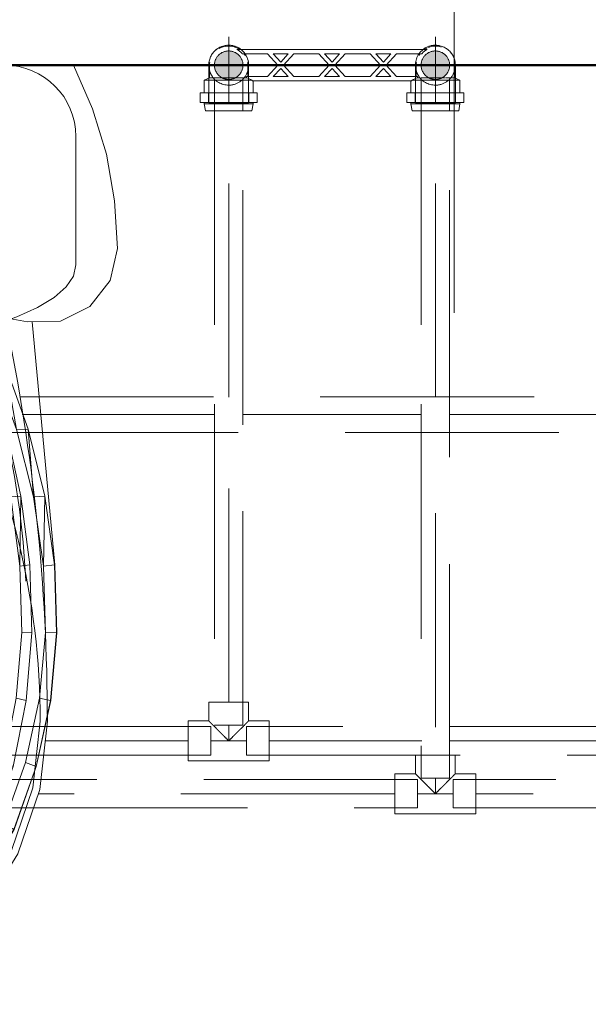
# Model space of a CAD drawing. Header units: millimetres. Extents: x -121 to 87583, y 4737 to 43333.
# Tile 34 of 86: x 43047 to 43446, y 41917 to 42608. Entities that reach past the tile are written whole.
import ezdxf

# ---------------------------------------------------------------- set-up
doc = ezdxf.new("R2010")
doc.units = ezdxf.units.MM
for name, pattern in [('ADSK_Осевая', [700, 500, -100, 0, -100]), ('ADSK_Скрыто', [300, 150, -150]), ('ADSK_Штриховая_ш3 п1_5', [225, 150, -75])]:
    doc.linetypes.add(name, pattern=pattern)
for name, color, linetype, lineweight in [('A-DETL-____-HDLN', 90, 'ADSK_Скрыто', 9), ('A-DETL-____-MBND', 5, 'ADSK_Штриховая_ш3 п1_5', 20), ('A-WALL-____-MCUT', 113, 'Continuous', 50), ('A-WALL-____-OTLN', 113, 'Continuous', 20), ('M-EQPM-____-OTLN', 50, 'Continuous', 20), ('P-PIPE-____-CNTR', 3, 'ADSK_Осевая', 20), ('P-PIPE-____-IDEN', 2, 'Continuous', 20), ('P-PIPE-____-OTLN', 3, 'Continuous', 20), ('P-SANR-FIXT-OTLN', 6, 'Continuous', 20)]:
    doc.layers.add(name, color=color, linetype=linetype, lineweight=lineweight)

# ---------------------------------------------------------------- blocks, each defined once
blk = doc.blocks.new('Прямая форма - 83 new-608743-В_Этаж 01_Водопровод')
at = {"layer": 'A-WALL-____-MCUT', "color": 253}
blk.add_line((0, -200), (3000, -200), dxfattribs=at)
blk = doc.blocks.new('Прямая форма - SW - 005-608744-В_Этаж 01_Водопровод')
blk.add_blockref('Прямая форма - 83 new-608743-В_Этаж 01_Водопровод', (0, 0))
blk = doc.blocks.new('Прямая форма - 83 new-608940-В_Этаж 01_Водопровод')
at = {"layer": 'M-EQPM-____-OTLN', "color": 9}
for p, q in [((-186.77, 0), (-200.07, -30.54)), ((200.07, -30.54), (186.77, 0)), ((-200.07, -30.54), (-209.71, -62.43)), ((209.71, -62.43), (200.07, -30.54)), ((-8.33, -62.51), (-5.74, -61.12)), ((-5.74, -61.12), (-2.93, -60.27)), ((-2.93, -60.27), (0, -59.98)), ((0, -59.98), (2.93, -60.27)), ((2.93, -60.27), (5.74, -61.12)), ((5.74, -61.12), (8.33, -62.51)), ((-209.71, -62.43), (-215.55, -95.22)), ((-13.86, -69.24), (-12.47, -66.65)), ((-12.47, -66.65), (-10.61, -64.38)), ((-10.61, -64.38), (-8.33, -62.51)), ((8.33, -62.51), (10.61, -64.38)), ((10.61, -64.38), (12.47, -66.65)), ((12.47, -66.65), (13.86, -69.24)), ((215.54, -95.22), (209.71, -62.43)), ((-15, -74.98), (-14.71, -72.05)), ((-14.71, -77.9), (-15, -74.98)), ((-14.71, -72.05), (-13.86, -69.24)), ((13.86, -69.24), (14.71, -72.05)), ((14.71, -72.05), (15, -74.98)), ((15, -74.98), (14.71, -77.9)), ((-13.86, -80.72), (-14.71, -77.9)), ((-12.47, -83.31), (-13.86, -80.72)), ((13.86, -80.72), (12.47, -83.31)), ((14.71, -77.9), (13.86, -80.72)), ((-10.61, -85.58), (-12.47, -83.31)), ((-8.33, -87.45), (-10.61, -85.58)), ((-5.74, -88.83), (-8.33, -87.45)), ((-2.93, -89.69), (-5.74, -88.83)), ((0, -89.98), (-2.93, -89.69)), ((2.93, -89.69), (0, -89.98)), ((5.74, -88.83), (2.93, -89.69)), ((8.33, -87.45), (5.74, -88.83)), ((10.61, -85.58), (8.33, -87.45)), ((12.47, -83.31), (10.61, -85.58)), ((-215.55, -95.22), (-217.5, -128.48)), ((217.5, -128.48), (215.54, -95.22)), ((-217.5, -128.48), (-212.43, -150.98)), ((212.43, -150.98), (217.5, -128.48)), ((-212.43, -150.98), (-198.21, -169.15)), ((198.21, -169.15), (212.43, -150.98)), ((-38.87, -165.39), (-77.64, -168.31)), ((0, -164.42), (-38.87, -165.39)), ((0, -164.42), (38.87, -165.39)), ((38.87, -165.39), (77.64, -168.31)), ((-198.21, -169.15), (-177.57, -179.47)), ((-116.22, -173.17), (-77.64, -168.31)), ((77.64, -168.31), (116.21, -173.17)), ((177.57, -179.47), (198.21, -169.15)), ((-177.57, -179.47), (-154.5, -179.95)), ((-154.5, -179.95), (-116.22, -173.17)), ((-138.72, -210.15), (-110.19, -172.93)), ((-138.72, -210.15), (-108.94, -172.93)), ((-108.94, -172.93), (-130.06, -210.21)), ((-119.56, -210.15), (-99.17, -172.93)), ((-119.56, -210.15), (-98.05, -172.93)), ((-98.05, -172.93), (-117.06, -210.21)), ((-108.94, -172.93), (-110.19, -172.93)), ((-108.94, -172.93), (-99.17, -172.93)), ((-98.05, -172.93), (-99.17, -172.93)), ((98.05, -172.93), (-98.05, -172.93)), ((117.06, -210.21), (98.05, -172.93)), ((98.05, -172.93), (99.17, -172.93)), ((99.17, -172.93), (108.94, -172.93)), ((99.17, -172.93), (119.56, -210.15)), ((99.17, -172.93), (117.06, -210.21)), ((108.94, -172.93), (110.19, -172.93)), ((130.06, -210.21), (108.94, -172.93)), ((110.19, -172.93), (138.72, -210.15)), ((110.19, -172.93), (130.06, -210.21)), ((116.21, -173.17), (154.5, -179.95)), ((154.5, -179.95), (177.57, -179.47)), ((-157.76, -179.88), (-173.53, -350.38)), ((157.76, -179.88), (173.53, -350.38)), ((-154.87, -255.25), (-138.72, -210.15)), ((-154.87, -255.25), (-130.06, -210.21)), ((-130.06, -210.21), (-146.69, -255.52)), ((-139.38, -255.25), (-119.56, -210.15)), ((-139.38, -255.25), (-117.06, -210.21)), ((-130.06, -210.21), (-138.72, -210.15)), ((-117.06, -210.21), (-132.02, -255.52)), ((-117.06, -210.21), (-119.56, -210.15)), ((117.06, -210.21), (119.56, -210.15)), ((132.02, -255.52), (117.06, -210.21)), ((119.56, -210.15), (139.38, -255.25)), ((119.56, -210.15), (132.02, -255.52)), ((130.06, -210.21), (138.72, -210.15)), ((146.69, -255.52), (130.06, -210.21)), ((138.72, -210.15), (154.87, -255.25)), ((138.72, -210.15), (146.69, -255.52)), ((-166.47, -302.2), (-154.87, -255.25)), ((-146.69, -255.52), (-154.87, -255.25)), ((-149.82, -302.2), (-139.38, -255.25)), ((-132.02, -255.52), (-139.38, -255.25)), ((132.02, -255.52), (139.38, -255.25)), ((139.38, -255.25), (149.82, -302.2)), ((139.38, -255.25), (142.73, -302.78)), ((146.69, -255.52), (154.87, -255.25)), ((154.87, -255.25), (166.47, -302.2)), ((154.87, -255.25), (158.59, -302.78)), ((-166.47, -302.2), (-146.69, -255.52)), ((-146.69, -255.52), (-158.59, -302.78)), ((-149.82, -302.2), (-132.02, -255.52)), ((-132.02, -255.52), (-142.73, -302.78)), ((142.73, -302.78), (132.02, -255.52)), ((158.59, -302.78), (146.69, -255.52)), ((-173.35, -350.38), (-166.47, -302.2)), ((-173.35, -350.38), (-158.59, -302.78)), ((-158.59, -302.78), (-166.47, -302.2)), ((-158.59, -302.78), (-165.6, -351.35)), ((-156.01, -350.38), (-149.82, -302.2)), ((-156.01, -350.38), (-142.73, -302.78)), ((-142.73, -302.78), (-149.82, -302.2)), ((-142.73, -302.78), (-149.04, -351.35)), ((142.73, -302.78), (149.82, -302.2)), ((149.04, -351.35), (142.73, -302.78)), ((149.82, -302.2), (149.04, -351.35)), ((149.82, -302.2), (156.01, -350.38)), ((158.59, -302.78), (166.47, -302.2)), ((165.6, -351.35), (158.59, -302.78)), ((166.47, -302.2), (165.6, -351.35)), ((166.47, -302.2), (173.35, -350.38)), ((-173.53, -350.38), (-175.01, -398.05)), ((-174.82, -398.05), (-173.35, -350.38)), ((-165.6, -351.35), (-173.35, -350.38)), ((-165.6, -351.35), (-167.04, -397.73)), ((-157.34, -398.05), (-156.01, -350.38)), ((-149.04, -351.35), (-156.01, -350.38)), ((-149.04, -351.35), (-150.33, -397.73)), ((149.04, -351.35), (156.01, -350.38)), ((150.33, -397.73), (149.04, -351.35)), ((156.01, -350.38), (157.34, -398.05)), ((165.6, -351.35), (173.35, -350.38)), ((167.04, -397.73), (165.6, -351.35)), ((173.35, -350.38), (174.82, -398.05)), ((173.53, -350.38), (175.01, -398.05)), ((-175.01, -398.05), (-170.65, -445.48)), ((-167.04, -397.73), (-174.82, -398.05)), ((-170.47, -445.48), (-174.82, -398.05)), ((-162.8, -443.89), (-167.04, -397.73)), ((-150.33, -397.73), (-157.34, -398.05)), ((-153.43, -445.48), (-157.34, -398.05)), ((-150.33, -397.73), (-146.52, -443.89)), ((146.52, -443.89), (150.33, -397.73)), ((150.33, -397.73), (157.34, -398.05)), ((157.34, -398.05), (153.43, -445.48)), ((167.04, -397.73), (162.8, -443.89)), ((167.04, -397.73), (174.82, -398.05)), ((174.82, -398.05), (170.47, -445.48)), ((170.65, -445.48), (175.01, -398.05)), ((-170.65, -445.48), (-160.56, -491.73)), ((-162.8, -443.89), (-170.47, -445.48)), ((-160.39, -491.73), (-170.47, -445.48)), ((-162.8, -443.89), (-152.99, -488.9)), ((-146.52, -443.89), (-153.43, -445.48)), ((-144.35, -491.73), (-153.43, -445.48)), ((-146.52, -443.89), (-137.69, -488.9)), ((137.69, -488.9), (146.52, -443.89)), ((153.43, -445.48), (144.35, -491.73)), ((146.52, -443.89), (153.43, -445.48)), ((152.99, -488.9), (162.8, -443.89)), ((170.47, -445.48), (160.39, -491.73)), ((160.56, -491.73), (170.65, -445.48)), ((162.8, -443.89), (170.47, -445.48)), ((-152.99, -488.9), (-160.39, -491.73)), ((-137.79, -531.84), (-152.99, -488.9)), ((-137.69, -488.9), (-144.35, -491.73)), ((-137.69, -488.9), (-124.01, -531.84)), ((-130.3, -530.17), (-137.69, -488.9)), ((124.01, -531.84), (137.69, -488.9)), ((137.69, -488.9), (144.35, -491.73)), ((137.79, -531.84), (152.99, -488.9)), ((152.99, -488.9), (160.39, -491.73)), ((-160.56, -491.73), (-144.93, -535.85)), ((-144.77, -535.85), (-160.39, -491.73)), ((-130.3, -530.17), (-144.35, -491.73)), ((144.35, -491.73), (124.01, -531.84)), ((144.35, -491.73), (130.3, -530.17)), ((160.39, -491.73), (144.77, -535.85)), ((144.93, -535.85), (160.56, -491.73)), ((-107.6, -565.05), (-130.3, -530.17)), ((-124.01, -531.84), (-130.3, -530.17)), ((130.3, -530.17), (102.41, -572.6)), ((130.3, -530.17), (107.6, -565.05)), ((124.01, -531.84), (130.3, -530.17)), ((-144.93, -535.85), (-119.68, -578.68)), ((-137.79, -531.84), (-144.77, -535.85)), ((-119.55, -578.68), (-144.77, -535.85)), ((-113.79, -572.6), (-137.79, -531.84)), ((-124.01, -531.84), (-102.41, -572.6)), ((-107.6, -565.05), (-124.01, -531.84)), ((102.41, -572.6), (124.01, -531.84)), ((113.79, -572.6), (137.79, -531.84)), ((144.77, -535.85), (119.55, -578.68)), ((119.68, -578.68), (144.93, -535.85)), ((137.79, -531.84), (144.77, -535.85)), ((-102.41, -572.6), (-107.6, -565.05)), ((107.6, -565.05), (102.41, -572.6)), ((-113.79, -572.6), (-119.55, -578.68)), ((-81.08, -604.17), (-113.79, -572.6)), ((-102.41, -572.6), (-72.97, -604.17)), ((102.41, -572.6), (72.97, -604.17)), ((81.08, -604.17), (113.79, -572.6)), ((113.79, -572.6), (119.55, -578.68)), ((-119.68, -578.68), (-85.27, -611.85)), ((-85.18, -611.85), (-119.55, -578.68)), ((119.55, -578.68), (85.18, -611.85)), ((85.27, -611.85), (119.68, -578.68)), ((-81.08, -604.17), (-85.18, -611.85)), ((-42.15, -624.14), (-81.08, -604.17)), ((-72.97, -604.17), (-37.94, -624.14)), ((72.97, -604.17), (37.94, -624.14)), ((42.15, -624.14), (81.08, -604.17)), ((81.08, -604.17), (85.18, -611.85)), ((-85.27, -611.85), (-44.33, -632.83)), ((-44.29, -632.83), (-85.18, -611.85)), ((85.18, -611.85), (44.29, -632.83)), ((44.33, -632.83), (85.27, -611.85)), ((-42.15, -624.14), (-44.29, -632.83)), ((0, -630.97), (-42.15, -624.14)), ((-37.94, -624.14), (0, -630.97)), ((0, -630.97), (42.15, -624.14)), ((0, -630.97), (37.94, -624.14)), ((42.15, -624.14), (44.29, -632.83)), ((-44.33, -632.83), (0, -640)), ((0, -640), (-44.29, -632.83)), ((0, -630.97), (0, -640)), ((0, -640), (44.33, -632.83)), ((44.29, -632.83), (0, -640))]:
    blk.add_line(p, q, dxfattribs=at)
blk = doc.blocks.new('Прямая форма - FU - 054-608941-В_Этаж 01_Водопровод')
blk.add_blockref('Прямая форма - 83 new-608940-В_Этаж 01_Водопровод', (0, 0))
blk = doc.blocks.new('83 new_ifc_RVT-1-В_Этаж 01_Водопровод')
at = {"layer": 'A-WALL-____-OTLN', "color": 9, "lineweight": 20}
blk.add_blockref('Прямая форма - SW - 005-608744-В_Этаж 01_Водопровод', (21210.28, 42775.83), dxfattribs=at)
at = {"layer": 'M-EQPM-____-OTLN', "color": 9, "lineweight": 20}
blk.add_blockref('Прямая форма - FU - 054-608941-В_Этаж 01_Водопровод', (22871.97, 42575.83), dxfattribs=at)
blk = doc.blocks.new('ADSK_Полипропилен_Тройник - Универсальный-1558629-В_Этаж 01_Водопровод')
at = {"layer": 'A-DETL-____-MBND', "color": 150}
for p, q in [((-28.5, 14), (-12.5, 14)), ((-28.5, 14), (-28.5, -14)), ((-12.5, 14), (12.5, 14)), ((12.5, 14), (28.5, 14)), ((28.5, -14), (28.5, 14)), ((-14, -14), (-28.5, -14)), ((-14, -27), (-14, -14)), ((28.5, -14), (14, -14)), ((14, -14), (14, -27)), ((-14, -27), (14, -27))]:
    blk.add_line(p, q, dxfattribs=at)
for points in [[(0, 0), (-1, -0.98), (-2.47, -2.47), (-4.18, -4.18), (-5.14, -5.13), (-5.85, -5.85), (-6.55, -6.55), (-7.47, -7.47), (-9.03, -9.03), (-10.24, -10.27), (-11, -11)], [(11, -11), (10.24, -10.27), (9.03, -9.03), (7.47, -7.47), (6.55, -6.55), (5.85, -5.85), (5.14, -5.13), (4.18, -4.18), (2.47, -2.47), (1, -0.98), (0, 0)]]:
    blk.add_open_spline(points, degree=3, knots=[0, 0, 0, 0, 0.25, 0.375, 0.4375, 0.5, 0.5625, 0.625, 0.75, 1, 1, 1, 1], dxfattribs=at)
for points in [[(-12.5, -12.5), (-12.97, -12.98), (-13.72, -13.72), (-14, -13.98), (-14, -14)], [(-11, -11), (-11.28, -11.28), (-11.81, -11.81), (-12.28, -12.28), (-12.5, -12.5)], [(12.5, -12.5), (12.28, -12.28), (11.81, -11.81), (11.28, -11.28), (11, -11)], [(14, -14), (14, -13.98), (13.72, -13.72), (12.97, -12.98), (12.5, -12.5)]]:
    blk.add_open_spline(points, degree=3, dxfattribs=at)
blk = doc.blocks.new('ADSK_Полипропилен_Тройник - Универсальный-V21-В_Этаж 01_Водопровод')
at = {"layer": 'A-DETL-____-MBND', "color": 220}
for p, q in [((-28.5, 14), (-12.5, 14)), ((-28.5, 14), (-28.5, -14)), ((-12.5, 14), (12.5, 14)), ((12.5, 14), (28.5, 14)), ((28.5, -14), (28.5, 14)), ((-14, -14), (-28.5, -14)), ((-14, -27), (-14, -14)), ((28.5, -14), (14, -14)), ((14, -14), (14, -27)), ((-14, -27), (14, -27))]:
    blk.add_line(p, q, dxfattribs=at)
for points in [[(0, 0), (-1, -0.98), (-2.47, -2.47), (-4.18, -4.18), (-5.14, -5.13), (-5.85, -5.85), (-6.55, -6.55), (-7.47, -7.47), (-9.03, -9.03), (-10.24, -10.27), (-11, -11)], [(11, -11), (10.24, -10.27), (9.03, -9.03), (7.47, -7.47), (6.55, -6.55), (5.85, -5.85), (5.14, -5.13), (4.18, -4.18), (2.47, -2.47), (1, -0.98), (0, 0)]]:
    blk.add_open_spline(points, degree=3, knots=[0, 0, 0, 0, 0.25, 0.375, 0.4375, 0.5, 0.5625, 0.625, 0.75, 1, 1, 1, 1], dxfattribs=at)
for points in [[(-12.5, -12.5), (-12.97, -12.98), (-13.72, -13.72), (-14, -13.98), (-14, -14)], [(-11, -11), (-11.28, -11.28), (-11.81, -11.81), (-12.28, -12.28), (-12.5, -12.5)], [(12.5, -12.5), (12.28, -12.28), (11.81, -11.81), (11.28, -11.28), (11, -11)], [(14, -14), (14, -13.98), (13.72, -13.72), (12.97, -12.98), (12.5, -12.5)]]:
    blk.add_open_spline(points, degree=3, dxfattribs=at)
blk = doc.blocks.new('ADSK_Унитаз напольный_ГОСТ 30493-2017 - Вертикальный выпуск-1554708-В_Этаж 01_Водопровод')
at = {"layer": 'A-DETL-____-HDLN', "flags": 128}
for points in [[(-0.37, -642.74), (-0.44, -642.74), (-0.47, -642.74), (-0.53, -642.74)], [(0.53, -642.74), (0.51, -642.74), (0.48, -642.74), (0.44, -642.74), (0.39, -642.74), (0.33, -642.74)]]:
    blk.add_lwpolyline(points, dxfattribs=at)
at = {"layer": 'P-SANR-FIXT-OTLN'}
for p, q in [((150, 0), (-150, 0)), ((-200, -50), (-200, -140)), ((200, -140), (200, -50)), ((115, -215), (-115, -215))]:
    blk.add_line(p, q, dxfattribs=at)
at = {"layer": 'P-SANR-FIXT-OTLN', "flags": 128}
for points in [[(-200, -140), (-198.29, -147.83), (-193.19, -155.53), (-184.78, -162.96), (-173.21, -170), (-158.67, -176.53), (-141.42, -182.43), (-121.75, -187.6), (-100, -191.96), (-76.54, -195.43), (-51.76, -197.96), (-26.11, -199.49), (0, -200), (26.11, -199.49), (51.76, -197.96), (76.54, -195.43), (100, -191.96), (121.75, -187.6), (141.42, -182.43), (158.67, -176.53), (173.21, -170), (184.78, -162.96), (193.19, -155.53), (198.29, -147.83), (200, -140)], [(-140.95, -220.5), (-139.31, -215.41), (-137.47, -210.4), (-135.44, -205.47), (-133.2, -200.62), (-130.77, -195.86), (-128.16, -191.21), (-125.36, -186.66)], [(125.35, -186.66), (127.92, -190.8), (130.55, -195.45), (133, -200.2), (135.25, -205.04), (137.3, -209.97), (139.16, -214.97), (140.82, -220.05), (140.95, -220.5)], [(-164.92, -362.08), (-163.67, -341.28), (-161.35, -318.14), (-158.1, -295.11), (-153.94, -272.23), (-148.86, -249.54), (-142.88, -227.07), (-140.95, -220.5)], [(140.95, -220.5), (147.19, -242.9), (152.54, -265.53), (156.97, -288.36), (160.49, -311.34), (163.08, -334.45), (164.75, -357.65), (164.88, -361.89)], [(-180, -460), (-174.77, -507.86), (-159.38, -552.94), (-134.73, -592.62), (-102.25, -624.6), (-63.83, -647), (-21.7, -658.54), (21.7, -658.54), (63.83, -647), (102.25, -624.6), (134.73, -592.62), (159.38, -552.94), (174.77, -507.86), (180, -460)], [(-175, -460), (-169.91, -506.67), (-154.95, -550.62), (-130.99, -589.31), (-99.41, -620.48), (-62.06, -642.33), (-21.09, -653.58), (21.09, -653.58), (62.06, -642.33), (99.41, -620.48), (130.99, -589.31), (154.95, -550.62), (169.91, -506.67), (175, -460)], [(-0.37, -642.74), (-0.44, -642.74), (-0.47, -642.74), (-0.53, -642.74)], [(0.53, -642.74), (0.51, -642.74), (0.48, -642.74), (0.44, -642.74), (0.39, -642.74), (0.33, -642.74)]]:
    blk.add_lwpolyline(points, dxfattribs=at)
at = {"layer": 'P-SANR-FIXT-OTLN'}
for centre, radius, start, end in [((150, -50), 50, 360, 90), ((-150, -50), 50, 90, 180), ((1182.5, -460), 1362.5, 168.11402, 180), ((-1182.5, -460), 1362.5, 360, 11.88598), ((355.21, -460), 530.21, 152.47843, 180), ((-355.21, -460), 530.21, 360, 27.52157)]:
    blk.add_arc(centre, radius, start, end, dxfattribs=at)
blk = doc.blocks.new('VTp_724_0 Водорозетка двойная - VTp_724_0-V5-В_Этаж 01_Водопровод')
at = {"layer": 'A-DETL-____-HDLN'}
for p, q in [((-77.18, -8.8), (-67.82, -8.8)), ((67.82, -8.8), (77.19, -8.8))]:
    blk.add_line(p, q, dxfattribs=at)
at = {"layer": 'M-EQPM-____-OTLN'}
for p, q in [((66.71, 11), (-66.71, 11)), ((-62.98, 8), (-45.3, 8)), ((-45.3, 8), (-38.02, 0)), ((-36, 2.23), (-41.25, 8)), ((-41.25, 8), (-30.75, 8)), ((-30.75, 8), (-36, 2.23)), ((-33.98, 0), (-26.7, 8)), ((-26.7, 8), (-9.3, 8)), ((-9.3, 8), (-2.02, 0)), ((0, 2.23), (-5.25, 8)), ((-5.25, 8), (5.25, 8)), ((5.25, 8), (0, 2.23)), ((2.02, 0), (9.3, 8)), ((9.3, 8), (26.7, 8)), ((26.7, 8), (33.98, 0)), ((36, 2.23), (30.75, 8)), ((30.75, 8), (41.25, 8)), ((41.25, 8), (36, 2.23)), ((38.02, 0), (45.3, 8)), ((45.3, 8), (62.98, 8)), ((-85.9, 0), (-85.9, -8.8)), ((-59.1, -8), (-59.1, 0)), ((-38.02, 0), (-45.3, -8)), ((-26.7, -8), (-33.98, 0)), ((-2.02, 0), (-9.3, -8)), ((9.3, -8), (2.02, 0)), ((33.98, 0), (26.7, -8)), ((45.3, -8), (38.02, 0)), ((59.1, 0), (59.1, -8)), ((85.9, -8.8), (85.9, 0)), ((-41.25, -8), (-36, -2.23)), ((-36, -2.23), (-30.75, -8)), ((-5.25, -8), (0, -2.23)), ((0, -2.23), (5.25, -8)), ((30.75, -8), (36, -2.23)), ((36, -2.23), (41.25, -8)), ((-85.9, -8.8), (-89.75, -10.4)), ((-89.75, -10.4), (-89.75, -19.4)), ((-89.75, -10.4), (-55.99, -10.4)), ((-85.9, -8.8), (-77.23, -8.8)), ((-67.77, -8.8), (-60.07, -8.8)), ((-45.3, -8), (-60.07, -8)), ((-60.07, -8), (-60.07, -8.8)), ((-55.99, -10.4), (-55.99, -11)), ((-55.99, -11), (55.99, -11)), ((-55.25, -19.4), (-55.25, -11)), ((-30.75, -8), (-41.25, -8)), ((-9.3, -8), (-26.7, -8)), ((5.25, -8), (-5.25, -8)), ((26.7, -8), (9.3, -8)), ((41.25, -8), (30.75, -8)), ((60.07, -8), (45.3, -8)), ((55.25, -11), (55.25, -19.4)), ((55.99, -10.4), (89.75, -10.4)), ((55.99, -11), (55.99, -10.4)), ((60.07, -8.8), (60.07, -8)), ((60.07, -8.8), (62.18, -8.8)), ((62.49, -8.8), (67.77, -8.8)), ((77.23, -8.8), (79.34, -8.8)), ((79.77, -8.8), (85.9, -8.8)), ((89.75, -10.4), (85.9, -8.8)), ((89.75, -19.4), (89.75, -10.4)), ((-92.58, -19.4), (-86.7, -19.4)), ((-92.58, -26.1), (-92.58, -19.4)), ((-86.7, -19.4), (-72.5, -19.4)), ((-86.7, -26.1), (-86.7, -19.4)), ((-72.5, -19.4), (-58.3, -19.4)), ((-72.5, -26.1), (-72.5, -19.4)), ((-58.3, -19.4), (-52.42, -19.4)), ((-58.3, -19.4), (-58.3, -26.1)), ((-52.42, -26.1), (-52.42, -19.4)), ((52.42, -19.4), (58.3, -19.4)), ((52.42, -26.1), (52.42, -19.4)), ((58.3, -19.4), (72.5, -19.4)), ((58.3, -26.1), (58.3, -19.4)), ((72.5, -19.4), (86.7, -19.4)), ((72.5, -26.1), (72.5, -19.4)), ((86.7, -19.4), (92.58, -19.4)), ((86.7, -19.4), (86.7, -26.1)), ((92.58, -26.1), (92.58, -19.4)), ((-86.7, -26.1), (-92.58, -26.1)), ((-89.75, -26.1), (-89.75, -27.2)), ((-89.75, -27.2), (-88.85, -32)), ((-89.75, -27.2), (-55.25, -27.2)), ((-72.5, -26.1), (-86.7, -26.1)), ((-58.3, -26.1), (-72.5, -26.1)), ((-52.42, -26.1), (-58.3, -26.1)), ((-56.15, -32), (-55.25, -27.2)), ((-55.25, -27.2), (-55.25, -26.1)), ((58.3, -26.1), (52.42, -26.1)), ((55.25, -26.1), (55.25, -27.2)), ((55.25, -27.2), (56.15, -32)), ((55.25, -27.2), (89.75, -27.2)), ((72.5, -26.1), (58.3, -26.1)), ((86.7, -26.1), (72.5, -26.1)), ((92.58, -26.1), (86.7, -26.1)), ((88.85, -32), (89.75, -27.2)), ((89.75, -27.2), (89.75, -26.1)), ((-88.85, -32), (-56.15, -32)), ((56.15, -32), (88.85, -32))]:
    blk.add_line(p, q, dxfattribs=at)
for centre, radius, start, end in [((-72.5, 0), 13.4, 66.35114, 120), ((-72.5, 0), 13.4, 53.69347, 63.10636), ((-72.5, 0), 13.4, 32.67419, 37.02644), ((-72.5, 0), 13.4, 31.22231, 36.91825), ((-72.5, 0), 13.4, 29.20907, 36.65641), ((72.5, 0), 13.4, 143.34359, 149.19304), ((72.5, 0), 13.4, 143.08175, 148.77769), ((72.5, 0), 13.4, 142.97356, 147.32581), ((72.5, 0), 13.4, 116.89364, 126.30653), ((72.5, 0), 13.4, 71.89097, 113.64886), ((-72.5, 0), 13.4, 171.7848, 180), ((-72.5, 0), 13.4, 360, 8.16795), ((-72.5, 0), 13.4, 0, 7.43914), ((72.5, 0), 13.4, 171.83205, 180), ((72.5, 0), 13.4, 172.56086, 180), ((72.5, 0), 13.4, 0, 8.2152), ((-212.07, -402.15), 421.7, 68.27635, 68.87145), ((212.07, -402.15), 421.7, 111.12855, 111.72365)]:
    blk.add_arc(centre, radius, start, end, dxfattribs=at)
for points in [[(-66.71, 11), (-65.99, 10.62), (-64.66, 9.75), (-63.51, 8.62), (-62.98, 8)], [(62.98, 8), (63.51, 8.62), (64.66, 9.75), (65.99, 10.62), (66.71, 11)]]:
    blk.add_open_spline(points, degree=3, dxfattribs=at)
blk = doc.blocks.new('ADSK_Полипропилен_Отвод - Универсальный-V70-В_Этаж 01_Водопровод')
at = {"layer": 'A-DETL-____-HDLN', "color": 140}
for p, q in [((23303.92, 42586.88), (23304.04, 42586.97)), ((23298.52, 42575.83), (23298.52, 42549.33)), ((23322.52, 42575.83), (23302.52, 42575.83)), ((23326.52, 42549.33), (23326.52, 42566.39)), ((23298.52, 42549.33), (23312.52, 42549.33)), ((23312.52, 42549.33), (23326.52, 42549.33))]:
    blk.add_line(p, q, dxfattribs=at)
at = {"layer": 'A-DETL-____-HDLN', "color": 140, "flags": 128}
for points in [[(23299.23, 42580.23), (23299.42, 42580.76), (23299.62, 42581.28), (23299.85, 42581.79)], [(23300.96, 42583.74), (23301.29, 42584.19), (23301.63, 42584.63), (23301.99, 42585.06)], [(23303.17, 42586.26), (23303.6, 42586.62), (23303.8, 42586.78)], [(23298.56, 42576.95), (23298.62, 42577.51), (23298.7, 42578.06), (23298.8, 42578.61)]]:
    blk.add_lwpolyline(points, dxfattribs=at)
at = {"layer": 'A-DETL-____-HDLN', "color": 140}
for radius, start, end in [(14, 127.78401, 195), (10, 0, 180), (10, 180, 240), (10, 300, 0), (14, 195, 195.7867), (14, 196.85082, 210), (14, 210, 270), (10, 240, 241.39267), (10, 242.36831, 255), (14, 270, 343.14918), (10, 285, 297.63531), (10, 298.59789, 300), (14, 344.2133, 345), (10, 255, 285)]:
    blk.add_arc((23312.52, 42575.83), radius, start, end, dxfattribs=at)
for points in [[(23298.52, 42575.83), (23298.52, 42574.94), (23298.6, 42574.03), (23298.78, 42573.14)], [(23300.92, 42567.98), (23301.06, 42567.78), (23301.35, 42567.38), (23301.82, 42566.79), (23302.33, 42566.22), (23302.69, 42565.85), (23302.88, 42565.67)]]:
    blk.add_open_spline(points, degree=3, dxfattribs=at)
for points, knots in [([(23299.16, 42571.63), (23299.28, 42571.25), (23299.55, 42570.51), (23299.88, 42569.78), (23300.07, 42569.43)], [0.2241092, 0.2241092, 0.2241092, 0.2241092, 0.2857143, 0.3456864, 0.3456864, 0.3456864, 0.3456864]), ([(23322.15, 42565.67), (23322.34, 42565.85), (23322.71, 42566.22), (23323.39, 42566.98), (23323.84, 42567.58), (23324.11, 42567.98)], [0.4285714, 0.4285714, 0.4285714, 0.4285714, 0.4642857, 0.5, 0.5714286, 0.5714286, 0.5714286, 0.5714286]), ([(23324.97, 42569.43), (23325.15, 42569.78), (23325.49, 42570.51), (23325.75, 42571.25), (23325.87, 42571.63)], [0.6543136, 0.6543136, 0.6543136, 0.6543136, 0.7142857, 0.7758908, 0.7758908, 0.7758908, 0.7758908])]:
    blk.add_open_spline(points, degree=3, knots=knots, dxfattribs=at)
at = {"layer": 'A-DETL-____-MBND', "color": 150}
for p, q in [((23304.04, 42586.97), (23304.49, 42587.3)), ((23326.52, 42566.44), (23326.52, 42575.83))]:
    blk.add_line(p, q, dxfattribs=at)
at = {"layer": 'A-DETL-____-MBND', "color": 150, "flags": 128}
for points in [[(23306.42, 42588.43), (23306.93, 42588.67), (23307.44, 42588.88), (23307.97, 42589.07)], [(23310.14, 42589.63), (23310.69, 42589.71), (23311.25, 42589.77)], [(23313.49, 42589.8), (23314.04, 42589.75), (23314.6, 42589.68), (23315.15, 42589.58)], [(23317.31, 42588.99), (23317.83, 42588.78), (23318.34, 42588.56), (23318.85, 42588.32)], [(23320.3, 42587.47), (23320.76, 42587.15), (23321.2, 42586.81), (23321.63, 42586.46)], [(23323.21, 42584.87), (23323.56, 42584.43), (23323.9, 42583.98), (23324.22, 42583.52)], [(23325.05, 42582.07), (23325.29, 42581.56), (23325.51, 42581.04), (23325.71, 42580.52)], [(23326.29, 42578.36), (23326.38, 42577.81), (23326.45, 42577.25), (23326.49, 42576.69)]]:
    blk.add_lwpolyline(points, dxfattribs=at)
at = {"layer": 'A-DETL-____-MBND', "color": 150}
for start, end in [(90, 127.5804), (345, 90)]:
    blk.add_arc((23312.52, 42575.83), 14, start, end, dxfattribs=at)
blk.add_open_spline([(23326.26, 42573.14), (23326.43, 42574.03), (23326.52, 42574.94), (23326.52, 42575.83)], degree=3, dxfattribs=at)
blk = doc.blocks.new('ADSK_Полипропилен_Отвод - Универсальный-V71-В_Этаж 01_Водопровод')
at = {"layer": 'A-DETL-____-HDLN', "color": 210}
for p, q in [((23176.2, 42586.81), (23176.63, 42586.46)), ((23177.52, 42575.83), (23157.52, 42575.83)), ((23181.52, 42549.33), (23181.52, 42575.83)), ((23153.52, 42566.39), (23153.52, 42549.33)), ((23153.52, 42549.33), (23167.52, 42549.33)), ((23167.52, 42549.33), (23181.52, 42549.33))]:
    blk.add_line(p, q, dxfattribs=at)
at = {"layer": 'A-DETL-____-HDLN', "color": 210, "flags": 128}
for points in [[(23178.21, 42584.87), (23178.56, 42584.43), (23178.9, 42583.98), (23179.22, 42583.52)], [(23180.05, 42582.07), (23180.29, 42581.56), (23180.51, 42581.04), (23180.71, 42580.52)], [(23181.29, 42578.36), (23181.38, 42577.81), (23181.45, 42577.25), (23181.49, 42576.69)]]:
    blk.add_lwpolyline(points, dxfattribs=at)
at = {"layer": 'A-DETL-____-HDLN', "color": 210}
for radius, start, end in [(10, 0, 180), (14, 344.2133, 52.21599), (10, 180, 240), (10, 300, 0), (14, 195, 195.7867), (14, 196.85082, 210), (14, 210, 270), (10, 240, 241.40214), (10, 242.36468, 255), (14, 270, 343.14918), (10, 285, 297.63169), (10, 298.60735, 300), (10, 255, 285)]:
    blk.add_arc((23167.52, 42575.83), radius, start, end, dxfattribs=at)
for points in [[(23181.26, 42573.14), (23181.43, 42574.03), (23181.52, 42574.94), (23181.52, 42575.83)], [(23155.92, 42567.98), (23156.06, 42567.78), (23156.35, 42567.38), (23156.82, 42566.79), (23157.33, 42566.22), (23157.69, 42565.85), (23157.88, 42565.67)]]:
    blk.add_open_spline(points, degree=3, dxfattribs=at)
for points, knots in [([(23154.16, 42571.63), (23154.28, 42571.25), (23154.55, 42570.51), (23154.88, 42569.78), (23155.07, 42569.43)], [0.2241092, 0.2241092, 0.2241092, 0.2241092, 0.2857143, 0.3456864, 0.3456864, 0.3456864, 0.3456864]), ([(23177.15, 42565.67), (23177.34, 42565.85), (23177.71, 42566.22), (23178.39, 42566.98), (23178.84, 42567.58), (23179.11, 42567.98)], [0.4285714, 0.4285714, 0.4285714, 0.4285714, 0.4642857, 0.5, 0.5714286, 0.5714286, 0.5714286, 0.5714286]), ([(23179.97, 42569.43), (23180.15, 42569.78), (23180.49, 42570.51), (23180.75, 42571.25), (23180.87, 42571.63)], [0.6543136, 0.6543136, 0.6543136, 0.6543136, 0.7142857, 0.7758908, 0.7758908, 0.7758908, 0.7758908])]:
    blk.add_open_spline(points, degree=3, knots=knots, dxfattribs=at)
at = {"layer": 'A-DETL-____-MBND', "color": 220}
blk.add_line((23153.52, 42575.83), (23153.52, 42566.44), dxfattribs=at)
at = {"layer": 'A-DETL-____-MBND', "color": 220, "flags": 128}
for points in [[(23158.17, 42586.26), (23158.6, 42586.62), (23159.04, 42586.97), (23159.49, 42587.3)], [(23161.42, 42588.43), (23161.93, 42588.67), (23162.44, 42588.88), (23162.97, 42589.07)], [(23165.14, 42589.63), (23165.69, 42589.71), (23166.25, 42589.77)], [(23168.49, 42589.8), (23169.04, 42589.75), (23169.6, 42589.68), (23170.15, 42589.58)], [(23172.31, 42588.99), (23172.83, 42588.78), (23173.34, 42588.56), (23173.85, 42588.32)], [(23175.3, 42587.47), (23175.76, 42587.15), (23176.2, 42586.81)], [(23154.23, 42580.23), (23154.42, 42580.76), (23154.62, 42581.28), (23154.85, 42581.79)], [(23155.96, 42583.74), (23156.29, 42584.19), (23156.63, 42584.63), (23156.99, 42585.06)], [(23153.56, 42576.95), (23153.62, 42577.51), (23153.7, 42578.06), (23153.8, 42578.61)]]:
    blk.add_lwpolyline(points, dxfattribs=at)
at = {"layer": 'A-DETL-____-MBND', "color": 220}
for start, end in [(90, 195), (52.4196, 90)]:
    blk.add_arc((23167.52, 42575.83), 14, start, end, dxfattribs=at)
blk.add_open_spline([(23153.52, 42575.83), (23153.52, 42574.94), (23153.6, 42574.03), (23153.78, 42573.14)], degree=3, dxfattribs=at)

msp = doc.modelspace()

# ---------------------------------------------------------------- hatches: boundary and pattern name
at = {"layer": 'P-PIPE-____-OTLN'}
for points in [[(43193.64, 42565.83), (43196.23, 42566.17), (43198.64, 42567.17), (43200.72, 42568.76), (43202.3, 42570.83), (43203.3, 42573.24), (43203.64, 42575.83), (43203.3, 42578.42), (43202.3, 42580.83), (43200.72, 42582.9), (43198.64, 42584.49), (43196.23, 42585.49), (43193.64, 42585.83), (43191.06, 42585.49), (43188.64, 42584.49), (43186.57, 42582.9), (43184.98, 42580.83), (43183.99, 42578.42), (43183.64, 42575.83), (43183.99, 42573.24), (43184.98, 42570.83), (43186.57, 42568.76), (43188.64, 42567.17), (43191.06, 42566.17)], [(43338.64, 42565.83), (43341.23, 42566.17), (43343.64, 42567.17), (43345.87, 42568.96), (43347.3, 42570.83), (43348.3, 42573.24), (43348.64, 42575.83), (43348.3, 42578.42), (43347.3, 42580.83), (43345.72, 42582.9), (43343.64, 42584.49), (43341.23, 42585.49), (43338.64, 42585.83), (43336.06, 42585.49), (43333.64, 42584.49), (43331.38, 42582.65), (43329.98, 42580.83), (43328.99, 42578.42), (43328.64, 42575.83), (43328.99, 42573.24), (43329.98, 42570.83), (43331.57, 42568.76), (43333.64, 42567.17), (43336.06, 42566.17)]]:
    msp.add_hatch(color=256, dxfattribs=at).paths.add_polyline_path(points)

# ---------------------------------------------------------------- linework, layer by layer
at = {"layer": 'A-DETL-____-HDLN', "color": 210}
for p, q in [((43183.64, 42565.33), (43183.64, 42543.88)), ((43203.64, 42565.33), (43183.64, 42565.33)), ((43203.64, 42543.88), (43203.64, 42565.33)), ((43183.64, 42338.16), (43183.64, 42323.61)), ((43203.64, 42323.61), (43203.64, 42338.16)), ((43066.05, 42112.05), (42706.87, 42112.05)), ((43181.14, 42092.05), (43181.14, 42112.05)), ((43183.64, 42113.05), (43203.64, 42113.05)), ((43206.14, 42112.05), (43206.14, 42092.05)), ((42709.06, 42092.05), (43063.76, 42092.05))]:
    msp.add_line(p, q, dxfattribs=at)
at = {"layer": 'A-DETL-____-HDLN', "color": 140}
for p, q in [((43328.64, 42565.33), (43328.64, 42543.88)), ((43348.64, 42565.33), (43328.64, 42565.33)), ((43348.64, 42543.88), (43348.64, 42565.33)), ((43328.64, 42338.16), (43328.64, 42323.61)), ((43348.64, 42323.61), (43348.64, 42338.16)), ((42722.6, 42318.38), (43050.22, 42318.38)), ((42722.6, 42318.38), (43050.22, 42318.38)), ((43061.89, 42074.96), (42710.93, 42074.96)), ((43326.14, 42054.96), (43326.14, 42074.96)), ((43328.64, 42075.96), (43348.64, 42075.96)), ((43351.14, 42074.96), (43351.14, 42054.96)), ((42716.13, 42054.96), (43056.69, 42054.96))]:
    msp.add_line(p, q, dxfattribs=at)
at = {"layer": 'A-DETL-____-MBND', "color": 220}
for p, q in [((43183.64, 42543.83), (43183.64, 42338.21)), ((43193.64, 42342.96), (43193.64, 42543.83)), ((43203.64, 42338.21), (43203.64, 42543.83)), ((43183.64, 42323.56), (43183.64, 42113.05)), ((43193.64, 42129.05), (43193.64, 42318.81)), ((43203.64, 42113.05), (43203.64, 42323.56)), ((43181.14, 42112.05), (43066.1, 42112.05)), ((43193.64, 42113.05), (43193.64, 42102.05)), ((43948.77, 42112.05), (43206.14, 42112.05)), ((43165.14, 42102.05), (43064.9, 42102.05)), ((43181.14, 42102.05), (43206.14, 42102.05)), ((43329.04, 42102.05), (43222.14, 42102.05)), ((43937.25, 42102.05), (43348.25, 42102.05)), ((43063.81, 42092.05), (43181.14, 42092.05)), ((43206.14, 42092.05), (43953.25, 42092.05))]:
    msp.add_line(p, q, dxfattribs=at)
at = {"layer": 'A-DETL-____-MBND', "color": 150}
for p, q in [((43328.64, 42543.83), (43328.64, 42338.21)), ((43338.64, 42342.96), (43338.64, 42543.83)), ((43348.64, 42338.21), (43348.64, 42543.83)), ((43632.87, 42343.38), (43047.03, 42343.38)), ((43048.65, 42330.88), (43183.99, 42330.88)), ((43203.3, 42330.88), (43328.99, 42330.88)), ((43348.3, 42330.88), (43590.13, 42330.88)), ((43050.27, 42318.38), (43632.63, 42318.38)), ((43328.64, 42323.56), (43328.64, 42075.96)), ((43338.64, 42111.71), (43338.64, 42318.81)), ((43348.64, 42075.96), (43348.64, 42323.56)), ((43326.14, 42074.96), (43061.94, 42074.96)), ((43338.64, 42075.96), (43338.64, 42064.96)), ((44098.25, 42074.96), (43351.14, 42074.96)), ((43310.14, 42064.96), (43060.15, 42064.96)), ((43326.14, 42064.96), (43351.14, 42064.96)), ((44082.25, 42064.96), (43367.14, 42064.96)), ((43056.74, 42054.96), (43326.14, 42054.96)), ((43351.14, 42054.96), (44098.25, 42054.96))]:
    msp.add_line(p, q, dxfattribs=at)
at = {"layer": 'P-PIPE-____-CNTR', "color": 220}
for p, q in [((43193.64, 42555.83), (43193.64, 42595.83)), ((43173.64, 42575.83), (43213.64, 42575.83))]:
    msp.add_line(p, q, dxfattribs=at)
at = {"layer": 'P-PIPE-____-CNTR', "color": 150}
for p, q in [((43338.64, 42555.83), (43338.64, 42595.83)), ((43318.64, 42575.83), (43358.64, 42575.83))]:
    msp.add_line(p, q, dxfattribs=at)
at = {"layer": 'P-PIPE-____-IDEN'}
msp.add_line((43351.91, 42402.09), (43351.91, 42932.22), dxfattribs=at)

# ---------------------------------------------------------------- block references
at = {"lineweight": 9}
msp.add_blockref('83 new_ifc_RVT-1-В_Этаж 01_Водопровод', (20026.13, 0), dxfattribs=at)
at = {"layer": 'A-DETL-____-HDLN'}
for name, p in [('VTp_724_0 Водорозетка двойная - VTp_724_0-V5-В_Этаж 01_Водопровод', (43266.14, 42575.83)), ('ADSK_Унитаз напольный_ГОСТ 30493-2017 - Вертикальный выпуск-1554708-В_Этаж 01_Водопровод', (42886.41, 42575.83))]:
    msp.add_blockref(name, p, dxfattribs=at)
at = {"layer": 'A-DETL-____-HDLN', "color": 210}
msp.add_blockref('ADSK_Полипропилен_Отвод - Универсальный-V71-В_Этаж 01_Водопровод', (20026.13, 0), dxfattribs=at)
at = {"layer": 'A-DETL-____-HDLN', "color": 140}
msp.add_blockref('ADSK_Полипропилен_Отвод - Универсальный-V70-В_Этаж 01_Водопровод', (20026.13, 0), dxfattribs=at)
at = {"layer": 'A-DETL-____-MBND', "color": 220, "extrusion": (0, 0, -1), "rotation": 180}
msp.add_blockref('ADSK_Полипропилен_Тройник - Универсальный-V21-В_Этаж 01_Водопровод', (-43193.64, 42102.05), dxfattribs=at)
at = {"layer": 'A-DETL-____-MBND', "color": 150, "extrusion": (0, 0, -1), "rotation": 180}
msp.add_blockref('ADSK_Полипропилен_Тройник - Универсальный-1558629-В_Этаж 01_Водопровод', (-43338.64, 42064.96), dxfattribs=at)

doc.saveas('drawing.dxf')
